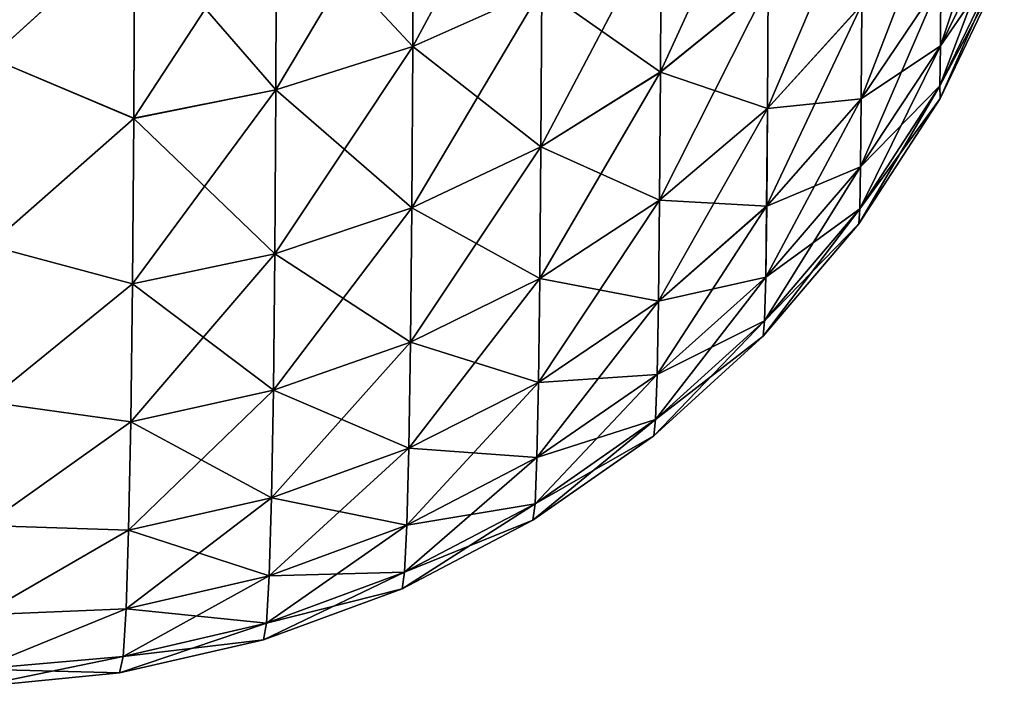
# Model space of a CAD drawing. Header units: metres. Extents: x 39 to 253, y -38 to 38.
# Tile 4 of 55: x 45.352 to 45.95, y -37.279 to -36.874. Entities that reach past the tile are written whole.
import ezdxf

# ---------------------------------------------------------------- set-up
doc = ezdxf.new("R2010")
doc.units = ezdxf.units.M
doc.layers.add('solid_26008053', color=7, linetype='CONTINUOUS')

msp = doc.modelspace()

# ---------------------------------------------------------------- linework, layer by layer
at = {"layer": 'solid_26008053'}
for points in [[(45.669109, -36.744469, 36.481918), (45.590866, -36.776913, 36.508541), (45.590527, -36.890198, 36.355961)], [(45.668827, -36.855316, 36.332657), (45.669109, -36.744469, 36.481918), (45.590527, -36.890198, 36.355961)], [(45.806503, -36.76239, 36.27058), (45.741211, -36.812481, 36.304043), (45.740837, -36.905758, 36.149075)], [(45.806221, -36.852623, 36.120682), (45.806503, -36.76239, 36.27058), (45.740837, -36.905758, 36.149075)], [(45.421616, -36.817589, -36.541874), (45.334106, -36.897144, -36.455112), (45.33448, -36.765503, -36.617653)], [(45.421619, -36.817566, 36.541904), (45.33448, -36.765549, 36.617599), (45.334106, -36.897163, 36.455082)], [(45.949551, -36.773369, 35.73325), (45.911098, -36.8503, 35.756573), (45.910812, -36.889832, 35.600468)], [(45.94939, -36.810886, 35.584778), (45.949551, -36.773369, 35.73325), (45.910812, -36.889832, 35.600468)], [(45.590866, -36.776913, 36.508541), (45.507915, -36.801384, 36.528625), (45.507519, -36.916496, 36.373528)], [(45.590527, -36.890198, 36.355961), (45.590866, -36.776913, 36.508541), (45.507519, -36.916496, 36.373528)], [(45.590866, -36.776936, -36.508514), (45.590527, -36.890221, -36.35593), (45.507915, -36.801411, -36.528599)], [(45.668827, -36.855339, -36.332626), (45.590527, -36.890221, -36.35593), (45.590866, -36.776936, -36.508514)], [(45.8634, -36.792576, 36.0886), (45.806221, -36.852623, 36.120682), (45.805824, -36.927826, 35.962704)], [(45.863113, -36.864895, 35.936649), (45.8634, -36.792576, 36.0886), (45.805824, -36.927826, 35.962704)], [(45.911335, -36.795769, 35.908031), (45.863113, -36.864895, 35.936649), (45.862755, -36.921955, 35.778297)], [(45.911098, -36.8503, 35.756573), (45.911335, -36.795769, 35.908031), (45.862755, -36.921955, 35.778297)], [(45.507915, -36.801384, 36.528625), (45.421619, -36.817566, 36.541904), (45.421169, -36.933865, 36.385132)], [(45.507519, -36.916496, 36.373528), (45.507915, -36.801384, 36.528625), (45.421169, -36.933865, 36.385132)], [(45.507915, -36.801411, -36.528599), (45.507519, -36.916519, -36.373497), (45.421616, -36.817589, -36.541874)], [(45.590527, -36.890221, -36.35593), (45.507519, -36.916519, -36.373497), (45.507915, -36.801411, -36.528599)], [(45.741211, -36.812481, 36.304043), (45.668827, -36.855316, 36.332657), (45.668362, -36.951183, 36.173344)], [(45.740837, -36.905758, 36.149075), (45.741211, -36.812481, 36.304043), (45.668362, -36.951183, 36.173344)], [(45.741211, -36.8125, -36.304012), (45.740837, -36.905773, -36.14904), (45.668827, -36.855339, -36.332626)], [(45.806221, -36.852638, -36.120651), (45.740837, -36.905773, -36.14904), (45.741211, -36.8125, -36.304012)], [(45.94939, -36.810886, 35.584778), (45.910812, -36.889832, 35.600468), (45.910484, -36.914066, 35.441223)], [(45.9492, -36.833843, 35.433331), (45.94939, -36.810886, 35.584778), (45.910484, -36.914066, 35.441223)], [(45.94939, -36.81089, -35.584747), (45.910816, -36.889835, -35.600437), (45.911098, -36.850307, -35.756542)], [(45.94939, -36.81089, -35.584747), (45.949203, -36.833843, -35.433315), (45.910816, -36.889835, -35.600437)], [(45.421169, -36.933865, 36.385132), (45.421619, -36.817566, 36.541904), (45.334106, -36.897163, 36.455082)], [(45.421616, -36.817589, -36.541874), (45.421165, -36.933887, -36.385098), (45.334106, -36.897144, -36.455112)], [(45.507519, -36.916519, -36.373497), (45.421165, -36.933887, -36.385098), (45.421616, -36.817589, -36.541874)], [(45.9492, -36.833843, 35.433331), (45.910484, -36.914066, 35.441223), (45.910568, -36.921925, 35.280365)], [(45.949203, -36.833843, -35.433315), (45.949337, -36.84103, -35.280365), (45.910488, -36.914066, -35.441204)], [(45.949203, -36.833843, -35.433315), (45.910488, -36.914066, -35.441204), (45.910816, -36.889835, -35.600437)], [(45.910568, -36.921925, 35.280365), (45.949337, -36.84103, 35.280365), (45.9492, -36.833843, 35.433331)], [(45.910488, -36.914066, -35.441204), (45.949337, -36.84103, -35.280365), (45.910568, -36.921925, -35.280365)], [(45.949337, -36.84103, -35.280365), (45.949337, -36.84103, 35.280365), (45.910568, -36.921925, 35.280365)], [(45.910568, -36.921925, -35.280365), (45.949337, -36.84103, -35.280365), (45.910568, -36.921925, 35.280365)], [(45.911098, -36.8503, 35.756573), (45.862755, -36.921955, 35.778297), (45.862324, -36.963345, 35.615078)], [(45.910812, -36.889832, 35.600468), (45.911098, -36.8503, 35.756573), (45.862324, -36.963345, 35.615078)], [(45.911098, -36.850307, -35.756542), (45.862759, -36.921967, -35.778263), (45.863117, -36.86491, -35.936619)], [(45.911098, -36.850307, -35.756542), (45.910816, -36.889835, -35.600437), (45.862759, -36.921967, -35.778263)], [(45.668827, -36.855316, 36.332657), (45.590527, -36.890198, 36.355961), (45.589966, -36.988155, 36.1931)], [(45.668362, -36.951183, 36.173344), (45.668827, -36.855316, 36.332657), (45.589966, -36.988155, 36.1931)], [(45.668827, -36.855339, -36.332626), (45.668362, -36.951202, -36.173313), (45.590527, -36.890221, -36.35593)], [(45.740837, -36.905773, -36.14904), (45.668362, -36.951202, -36.173313), (45.668827, -36.855339, -36.332626)], [(45.806221, -36.852623, 36.120682), (45.740837, -36.905758, 36.149075), (45.740318, -36.983498, 35.985752)], [(45.805824, -36.927826, 35.962704), (45.806221, -36.852623, 36.120682), (45.740318, -36.983498, 35.985752)], [(45.806221, -36.852638, -36.120651), (45.805824, -36.927841, -35.962669), (45.740837, -36.905773, -36.14904)], [(45.863117, -36.86491, -35.936619), (45.805824, -36.927841, -35.962669), (45.806221, -36.852638, -36.120651)], [(45.863113, -36.864895, 35.936649), (45.805824, -36.927826, 35.962704), (45.805321, -36.987171, 35.798065)], [(45.862755, -36.921955, 35.778297), (45.863113, -36.864895, 35.936649), (45.805321, -36.987171, 35.798065)], [(45.863117, -36.86491, -35.936619), (45.862759, -36.921967, -35.778263), (45.805824, -36.927841, -35.962669)], [(45.590527, -36.890198, 36.355961), (45.507519, -36.916496, 36.373528), (45.506863, -37.016003, 36.207977)], [(45.589966, -36.988155, 36.1931), (45.590527, -36.890198, 36.355961), (45.506863, -37.016003, 36.207977)], [(45.590527, -36.890221, -36.35593), (45.589966, -36.988174, -36.193066), (45.507519, -36.916519, -36.373497)], [(45.668362, -36.951202, -36.173313), (45.589966, -36.988174, -36.193066), (45.590527, -36.890221, -36.35593)], [(45.910812, -36.889832, 35.600468), (45.862324, -36.963345, 35.615078), (45.86182, -36.988747, 35.44857)], [(45.910484, -36.914066, 35.441223), (45.910812, -36.889832, 35.600468), (45.86182, -36.988747, 35.44857)], [(45.910816, -36.889835, -35.600437), (45.862324, -36.963348, -35.615047), (45.862759, -36.921967, -35.778263)], [(45.910816, -36.889835, -35.600437), (45.910488, -36.914066, -35.441204), (45.862324, -36.963348, -35.615047)], [(45.421165, -36.933887, -36.385098), (45.333355, -37.011032, -36.2798), (45.334106, -36.897144, -36.455112)], [(45.421169, -36.933865, 36.385132), (45.334106, -36.897163, 36.455082), (45.333355, -37.011032, 36.2798)], [(45.740837, -36.905758, 36.149075), (45.668362, -36.951183, 36.173344), (45.667713, -37.031071, 36.005447)], [(45.740318, -36.983498, 35.985752), (45.740837, -36.905758, 36.149075), (45.667713, -37.031071, 36.005447)], [(45.740837, -36.905773, -36.14904), (45.740318, -36.983513, -35.985718), (45.668362, -36.951202, -36.173313)], [(45.805824, -36.927841, -35.962669), (45.740318, -36.983513, -35.985718), (45.740837, -36.905773, -36.14904)], [(45.507519, -36.916496, 36.373528), (45.421169, -36.933865, 36.385132), (45.420425, -37.034363, 36.217789)], [(45.506863, -37.016003, 36.207977), (45.507519, -36.916496, 36.373528), (45.420425, -37.034363, 36.217789)], [(45.507519, -36.916519, -36.373497), (45.506863, -37.016022, -36.207943), (45.421165, -36.933887, -36.385098)], [(45.589966, -36.988174, -36.193066), (45.506863, -37.016022, -36.207943), (45.507519, -36.916519, -36.373497)], [(45.910484, -36.914066, 35.441223), (45.86182, -36.988747, 35.44857), (45.861279, -36.997864, 35.280365)], [(45.910568, -36.921925, 35.280365), (45.910484, -36.914066, 35.441223), (45.861279, -36.997864, 35.280365)], [(45.910488, -36.914066, -35.441204), (45.910568, -36.921925, -35.280365), (45.861824, -36.98875, -35.448551)], [(45.910488, -36.914066, -35.441204), (45.861824, -36.98875, -35.448551), (45.862324, -36.963348, -35.615047)], [(45.862755, -36.921955, 35.778297), (45.805321, -36.987171, 35.798065), (45.804718, -37.030228, 35.628368)], [(45.862324, -36.963345, 35.615078), (45.862755, -36.921955, 35.778297), (45.804718, -37.030228, 35.628368)], [(45.862759, -36.921967, -35.778263), (45.805325, -36.987183, -35.798031), (45.805824, -36.927841, -35.962669)], [(45.862759, -36.921967, -35.778263), (45.862324, -36.963348, -35.615047), (45.805325, -36.987183, -35.798031)], [(45.910568, -36.921925, -35.280365), (45.910568, -36.921925, 35.280365), (45.861279, -36.997864, 35.280365)], [(45.861279, -36.997864, -35.280365), (45.910568, -36.921925, -35.280365), (45.861279, -36.997864, 35.280365)], [(45.861824, -36.98875, -35.448551), (45.910568, -36.921925, -35.280365), (45.861279, -36.997864, -35.280365)], [(45.805824, -36.927826, 35.962704), (45.740318, -36.983498, 35.985752), (45.739662, -37.044838, 35.815548)], [(45.805321, -36.987171, 35.798065), (45.805824, -36.927826, 35.962704), (45.739662, -37.044838, 35.815548)], [(45.805824, -36.927841, -35.962669), (45.805325, -36.987183, -35.798031), (45.740318, -36.983513, -35.985718)], [(45.420425, -37.034363, 36.217789), (45.421169, -36.933865, 36.385132), (45.333355, -37.011032, 36.2798)], [(45.421165, -36.933887, -36.385098), (45.420425, -37.034382, -36.217754), (45.333355, -37.011032, -36.2798)], [(45.506863, -37.016022, -36.207943), (45.420425, -37.034382, -36.217754), (45.421165, -36.933887, -36.385098)], [(45.668362, -36.951183, 36.173344), (45.589966, -36.988155, 36.1931), (45.589188, -37.069759, 36.021465)], [(45.667713, -37.031071, 36.005447), (45.668362, -36.951183, 36.173344), (45.589188, -37.069759, 36.021465)], [(45.668362, -36.951202, -36.173313), (45.667713, -37.031086, -36.005413), (45.589966, -36.988174, -36.193066)], [(45.740318, -36.983513, -35.985718), (45.667713, -37.031086, -36.005413), (45.668362, -36.951202, -36.173313)], [(45.862324, -36.963345, 35.615078), (45.804718, -37.030228, 35.628368), (45.80402, -37.056664, 35.455254)], [(45.86182, -36.988747, 35.44857), (45.862324, -36.963345, 35.615078), (45.80402, -37.056664, 35.455254)], [(45.862324, -36.963348, -35.615047), (45.804722, -37.030231, -35.628338), (45.805325, -36.987183, -35.798031)], [(45.862324, -36.963348, -35.615047), (45.861824, -36.98875, -35.448551), (45.804722, -37.030231, -35.628338)], [(45.740318, -36.983498, 35.985752), (45.667713, -37.031071, 36.005447), (45.666889, -37.094086, 35.830479)], [(45.739662, -37.044838, 35.815548), (45.740318, -36.983498, 35.985752), (45.666889, -37.094086, 35.830479)], [(45.740318, -36.983513, -35.985718), (45.739662, -37.044849, -35.815514), (45.667713, -37.031086, -36.005413)], [(45.805325, -36.987183, -35.798031), (45.739662, -37.044849, -35.815514), (45.740318, -36.983513, -35.985718)], [(45.589966, -36.988155, 36.1931), (45.506863, -37.016003, 36.207977), (45.505955, -37.098866, 36.033516)], [(45.589188, -37.069759, 36.021465), (45.589966, -36.988155, 36.1931), (45.505955, -37.098866, 36.033516)], [(45.589966, -36.988174, -36.193066), (45.589188, -37.069775, -36.021427), (45.506863, -37.016022, -36.207943)], [(45.667713, -37.031086, -36.005413), (45.589188, -37.069775, -36.021427), (45.589966, -36.988174, -36.193066)], [(45.805321, -36.987171, 35.798065), (45.739662, -37.044838, 35.815548), (45.738869, -37.089333, 35.640114)], [(45.804718, -37.030228, 35.628368), (45.805321, -36.987171, 35.798065), (45.738869, -37.089333, 35.640114)], [(45.805325, -36.987183, -35.798031), (45.804722, -37.030231, -35.628338), (45.739662, -37.044849, -35.815514)], [(45.86182, -36.988747, 35.44857), (45.80402, -37.056664, 35.455254), (45.80323, -37.066154, 35.280365)], [(45.861279, -36.997864, 35.280365), (45.86182, -36.988747, 35.44857), (45.80323, -37.066154, 35.280365)], [(45.861824, -36.98875, -35.448551), (45.861279, -36.997864, -35.280365), (45.80402, -37.056664, -35.455235)], [(45.861824, -36.98875, -35.448551), (45.80402, -37.056664, -35.455235), (45.804722, -37.030231, -35.628338)], [(45.861279, -36.997864, -35.280365), (45.861279, -36.997864, 35.280365), (45.80323, -37.066154, 35.280365)], [(45.80323, -37.066154, -35.280365), (45.861279, -36.997864, -35.280365), (45.80323, -37.066154, 35.280365)], [(45.80402, -37.056664, -35.455235), (45.861279, -36.997864, -35.280365), (45.80323, -37.066154, -35.280365)], [(45.420425, -37.034363, 36.217789), (45.333355, -37.011032, 36.2798), (45.332241, -37.105938, 36.093666)], [(45.420425, -37.034382, -36.217754), (45.332241, -37.105949, -36.093643), (45.333355, -37.011032, -36.2798)], [(45.506863, -37.016003, 36.207977), (45.420425, -37.034363, 36.217789), (45.419395, -37.118004, 36.041439)], [(45.505955, -37.098866, 36.033516), (45.506863, -37.016003, 36.207977), (45.419395, -37.118004, 36.041439)], [(45.506863, -37.016022, -36.207943), (45.505955, -37.098881, -36.033478), (45.420425, -37.034382, -36.217754)], [(45.589188, -37.069775, -36.021427), (45.505955, -37.098881, -36.033478), (45.506863, -37.016022, -36.207943)], [(45.667713, -37.031071, 36.005447), (45.589188, -37.069759, 36.021465), (45.588196, -37.134098, 35.842609)], [(45.666889, -37.094086, 35.830479), (45.667713, -37.031071, 36.005447), (45.588196, -37.134098, 35.842609)], [(45.667713, -37.031086, -36.005413), (45.666893, -37.094097, -35.830441), (45.589188, -37.069775, -36.021427)], [(45.739662, -37.044849, -35.815514), (45.666893, -37.094097, -35.830441), (45.667713, -37.031086, -36.005413)], [(45.804718, -37.030228, 35.628368), (45.738869, -37.089333, 35.640114), (45.737949, -37.11665, 35.461155)], [(45.80402, -37.056664, 35.455254), (45.804718, -37.030228, 35.628368), (45.737949, -37.11665, 35.461155)], [(45.804722, -37.030231, -35.628338), (45.738873, -37.08934, -35.640083), (45.739662, -37.044849, -35.815514)], [(45.804722, -37.030231, -35.628338), (45.80402, -37.056664, -35.455235), (45.738873, -37.08934, -35.640083)], [(45.419395, -37.118004, 36.041439), (45.420425, -37.034363, 36.217789), (45.332241, -37.105938, 36.093666)], [(45.420425, -37.034382, -36.217754), (45.419395, -37.118023, -36.041401), (45.332241, -37.105949, -36.093643)], [(45.505955, -37.098881, -36.033478), (45.419395, -37.118023, -36.041401), (45.420425, -37.034382, -36.217754)], [(45.739662, -37.044838, 35.815548), (45.666889, -37.094086, 35.830479), (45.665897, -37.139774, 35.650139)], [(45.738869, -37.089333, 35.640114), (45.739662, -37.044838, 35.815548), (45.665897, -37.139774, 35.650139)], [(45.739662, -37.044849, -35.815514), (45.738873, -37.08934, -35.640083), (45.666893, -37.094097, -35.830441)], [(45.80402, -37.056664, 35.455254), (45.737949, -37.11665, 35.461155), (45.736931, -37.126465, 35.280365)], [(45.80323, -37.066154, 35.280365), (45.80402, -37.056664, 35.455254), (45.736931, -37.126465, 35.280365)], [(45.80402, -37.056664, -35.455235), (45.80323, -37.066154, -35.280365), (45.737953, -37.116653, -35.461132)], [(45.80402, -37.056664, -35.455235), (45.737953, -37.116653, -35.461132), (45.738873, -37.08934, -35.640083)], [(45.80323, -37.066154, -35.280365), (45.80323, -37.066154, 35.280365), (45.736931, -37.126465, 35.280365)], [(45.736931, -37.126465, -35.280365), (45.80323, -37.066154, -35.280365), (45.736931, -37.126465, 35.280365)], [(45.737953, -37.116653, -35.461132), (45.80323, -37.066154, -35.280365), (45.736931, -37.126465, -35.280365)], [(45.589188, -37.069759, 36.021465), (45.505955, -37.098866, 36.033516), (45.504795, -37.164154, 35.851719)], [(45.588196, -37.134098, 35.842609), (45.589188, -37.069759, 36.021465), (45.504795, -37.164154, 35.851719)], [(45.589188, -37.069775, -36.021427), (45.588196, -37.134109, -35.842571), (45.505955, -37.098881, -36.033478)], [(45.666893, -37.094097, -35.830441), (45.588196, -37.134109, -35.842571), (45.589188, -37.069775, -36.021427)], [(45.738869, -37.089333, 35.640114), (45.665897, -37.139774, 35.650139), (45.664753, -37.167797, 35.466187)], [(45.737949, -37.11665, 35.461155), (45.738869, -37.089333, 35.640114), (45.664753, -37.167797, 35.466187)], [(45.738873, -37.08934, -35.640083), (45.665901, -37.139782, -35.650108), (45.666893, -37.094097, -35.830441)], [(45.738873, -37.08934, -35.640083), (45.737953, -37.116653, -35.461132), (45.665901, -37.139782, -35.650108)], [(45.666889, -37.094086, 35.830479), (45.588196, -37.134098, 35.842609), (45.587002, -37.180714, 35.658276)], [(45.665897, -37.139774, 35.650139), (45.666889, -37.094086, 35.830479), (45.587002, -37.180714, 35.658276)], [(45.666893, -37.094097, -35.830441), (45.665901, -37.139782, -35.650108), (45.588196, -37.134109, -35.842571)], [(45.505955, -37.098866, 36.033516), (45.419395, -37.118004, 36.041439), (45.418083, -37.183853, 35.857693)], [(45.504795, -37.164154, 35.851719), (45.505955, -37.098866, 36.033516), (45.418083, -37.183853, 35.857693)], [(45.505955, -37.098881, -36.033478), (45.504799, -37.164165, -35.851685), (45.419395, -37.118023, -36.041401)], [(45.588196, -37.134109, -35.842571), (45.504799, -37.164165, -35.851685), (45.505955, -37.098881, -36.033478)], [(45.419395, -37.118004, 36.041439), (45.332241, -37.105938, 36.093666), (45.330776, -37.180931, 35.898575)], [(45.419395, -37.118023, -36.041401), (45.330776, -37.180946, -35.898537), (45.332241, -37.105949, -36.093643)], [(45.418083, -37.183853, 35.857693), (45.419395, -37.118004, 36.041439), (45.330776, -37.180931, 35.898575)], [(45.419395, -37.118023, -36.041401), (45.418083, -37.183865, -35.857655), (45.330776, -37.180946, -35.898537)], [(45.504799, -37.164165, -35.851685), (45.418083, -37.183865, -35.857655), (45.419395, -37.118023, -36.041401)], [(45.737949, -37.11665, 35.461155), (45.664753, -37.167797, 35.466187), (45.663464, -37.177814, 35.280365)], [(45.736931, -37.126465, 35.280365), (45.737949, -37.11665, 35.461155), (45.663464, -37.177814, 35.280365)], [(45.737953, -37.116653, -35.461132), (45.736931, -37.126465, -35.280365), (45.664753, -37.167801, -35.466164)], [(45.737953, -37.116653, -35.461132), (45.664753, -37.167801, -35.466164), (45.665901, -37.139782, -35.650108)], [(45.736931, -37.126465, -35.280365), (45.736931, -37.126465, 35.280365), (45.663464, -37.177814, 35.280365)], [(45.663464, -37.177814, -35.280365), (45.736931, -37.126465, -35.280365), (45.663464, -37.177814, 35.280365)], [(45.664753, -37.167801, -35.466164), (45.736931, -37.126465, -35.280365), (45.663464, -37.177814, -35.280365)], [(45.588196, -37.134098, 35.842609), (45.504795, -37.164154, 35.851719), (45.503407, -37.211403, 35.664375)], [(45.587002, -37.180714, 35.658276), (45.588196, -37.134098, 35.842609), (45.503407, -37.211403, 35.664375)], [(45.588196, -37.134109, -35.842571), (45.587002, -37.180721, -35.658245), (45.504799, -37.164165, -35.851685)], [(45.665901, -37.139782, -35.650108), (45.587002, -37.180721, -35.658245), (45.588196, -37.134109, -35.842571)], [(45.665897, -37.139774, 35.650139), (45.587002, -37.180714, 35.658276), (45.585621, -37.209255, 35.470264)], [(45.664753, -37.167797, 35.466187), (45.665897, -37.139774, 35.650139), (45.585621, -37.209255, 35.470264)], [(45.665901, -37.139782, -35.650108), (45.664753, -37.167801, -35.466164), (45.587002, -37.180721, -35.658245)], [(45.504795, -37.164154, 35.851719), (45.418083, -37.183853, 35.857693), (45.416508, -37.231438, 35.668358)], [(45.503407, -37.211403, 35.664375), (45.504795, -37.164154, 35.851719), (45.416508, -37.231438, 35.668358)], [(45.504799, -37.164165, -35.851685), (45.503407, -37.211411, -35.664345), (45.418083, -37.183865, -35.857655)], [(45.587002, -37.180721, -35.658245), (45.503407, -37.211411, -35.664345), (45.504799, -37.164165, -35.851685)], [(45.664753, -37.167797, 35.466187), (45.585621, -37.209255, 35.470264), (45.584053, -37.219349, 35.280365)], [(45.663464, -37.177814, 35.280365), (45.664753, -37.167797, 35.466187), (45.584053, -37.219349, 35.280365)], [(45.664753, -37.167801, -35.466164), (45.663464, -37.177814, -35.280365), (45.585621, -37.209259, -35.470242)], [(45.664753, -37.167801, -35.466164), (45.585621, -37.209259, -35.470242), (45.587002, -37.180721, -35.658245)], [(45.587002, -37.180714, 35.658276), (45.503407, -37.211403, 35.664375), (45.501797, -37.240261, 35.473312)], [(45.585621, -37.209255, 35.470264), (45.587002, -37.180714, 35.658276), (45.501797, -37.240261, 35.473312)], [(45.587002, -37.180721, -35.658245), (45.585621, -37.209259, -35.470242), (45.503407, -37.211411, -35.664345)], [(45.663464, -37.177814, -35.280365), (45.663464, -37.177814, 35.280365), (45.584053, -37.219349, 35.280365)], [(45.584053, -37.219349, -35.280365), (45.663464, -37.177814, -35.280365), (45.584053, -37.219349, 35.280365)], [(45.585621, -37.209259, -35.470242), (45.663464, -37.177814, -35.280365), (45.584053, -37.219349, -35.280365)], [(45.418083, -37.183853, 35.857693), (45.330776, -37.180931, 35.898575), (45.328976, -37.235195, 35.696518)], [(45.418083, -37.183865, -35.857655), (45.328976, -37.235203, -35.696476), (45.330776, -37.180946, -35.898537)], [(45.416508, -37.231438, 35.668358), (45.418083, -37.183853, 35.857693), (45.328976, -37.235195, 35.696518)], [(45.418083, -37.183865, -35.857655), (45.416508, -37.231445, -35.668324), (45.328976, -37.235203, -35.696476)], [(45.503407, -37.211411, -35.664345), (45.416508, -37.231445, -35.668324), (45.418083, -37.183865, -35.857655)], [(45.585621, -37.209255, 35.470264), (45.501797, -37.240261, 35.473312), (45.499989, -37.250397, 35.280365)], [(45.584053, -37.219349, 35.280365), (45.585621, -37.209255, 35.470264), (45.499989, -37.250397, 35.280365)], [(45.585621, -37.209259, -35.470242), (45.584053, -37.219349, -35.280365), (45.501797, -37.240269, -35.473293)], [(45.585621, -37.209259, -35.470242), (45.501797, -37.240269, -35.473293), (45.503407, -37.211411, -35.664345)], [(45.503407, -37.211403, 35.664375), (45.416508, -37.231438, 35.668358), (45.41468, -37.26041, 35.475296)], [(45.501797, -37.240261, 35.473312), (45.503407, -37.211403, 35.664375), (45.41468, -37.26041, 35.475296)], [(45.503407, -37.211411, -35.664345), (45.501797, -37.240269, -35.473293), (45.416508, -37.231445, -35.668324)], [(45.584053, -37.219349, -35.280365), (45.584053, -37.219349, 35.280365), (45.499989, -37.250397, 35.280365)], [(45.499989, -37.250397, -35.280365), (45.584053, -37.219349, -35.280365), (45.499989, -37.250397, 35.280365)], [(45.501797, -37.240269, -35.473293), (45.584053, -37.219349, -35.280365), (45.499989, -37.250397, -35.280365)], [(45.416508, -37.231438, 35.668358), (45.328976, -37.235195, 35.696518), (45.326851, -37.268074, 35.489689)], [(45.41468, -37.26041, 35.475296), (45.416508, -37.231438, 35.668358), (45.326851, -37.268074, 35.489689)], [(45.416508, -37.231445, -35.668324), (45.326851, -37.268078, -35.489658), (45.328976, -37.235203, -35.696476)], [(45.416508, -37.231445, -35.668324), (45.414684, -37.260418, -35.475273), (45.326851, -37.268078, -35.489658)], [(45.501797, -37.240269, -35.473293), (45.414684, -37.260418, -35.475273), (45.416508, -37.231445, -35.668324)], [(45.501797, -37.240261, 35.473312), (45.41468, -37.26041, 35.475296), (45.412628, -37.270451, 35.280365)], [(45.499989, -37.250397, 35.280365), (45.501797, -37.240261, 35.473312), (45.412628, -37.270451, 35.280365)], [(45.501797, -37.240269, -35.473293), (45.499989, -37.250397, -35.280365), (45.414684, -37.260418, -35.475273)], [(45.499989, -37.250397, -35.280365), (45.499989, -37.250397, 35.280365), (45.412628, -37.270451, 35.280365)], [(45.412628, -37.270451, -35.280365), (45.499989, -37.250397, -35.280365), (45.412628, -37.270451, 35.280365)], [(45.414684, -37.260418, -35.475273), (45.499989, -37.250397, -35.280365), (45.412628, -37.270451, -35.280365)], [(45.41468, -37.26041, 35.475296), (45.326851, -37.268074, 35.489689), (45.324429, -37.279144, 35.280365)], [(45.412628, -37.270451, 35.280365), (45.41468, -37.26041, 35.475296), (45.324429, -37.279144, 35.280365)], [(45.414684, -37.260418, -35.475273), (45.412628, -37.270451, -35.280365), (45.326851, -37.268078, -35.489658)], [(45.412628, -37.270451, -35.280365), (45.324429, -37.279144, -35.280365), (45.326851, -37.268078, -35.489658)], [(45.412628, -37.270451, -35.280365), (45.324429, -37.279144, 35.280365), (45.324429, -37.279144, -35.280365)], [(45.412628, -37.270451, -35.280365), (45.412628, -37.270451, 35.280365), (45.324429, -37.279144, 35.280365)]]:
    msp.add_3dface(points, dxfattribs=at)

doc.saveas('drawing.dxf')
